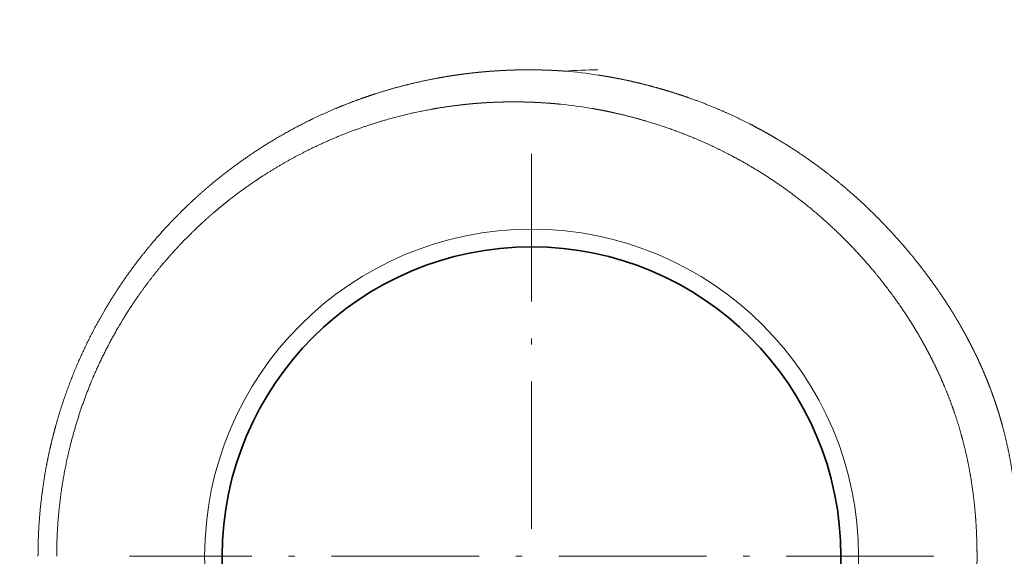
# Model space of a CAD drawing. Extents: x -244 to 905, y 214 to 1282.
# Tile 9 of 13: x 548 to 629, y 435 to 479. Entities that reach past the tile are written whole.
import ezdxf
from ezdxf.enums import TextEntityAlignment as Align

# ---------------------------------------------------------------- set-up
doc = ezdxf.new("R2010")
doc.units = 0
doc.linetypes.add('DASHDOT', pattern=[18.5, 12, -3, 0.5, -3])
doc.layers.get('0').update_dxf_attribs({"lineweight": 13})
doc.styles.get("Standard").update_dxf_attribs({"font": 'isocp.shx'})
doc.dimstyles.get("Standard").update_dxf_attribs({"dimtxt": 2.5, "dimasz": 2.5, "dimexe": 1.25, "dimexo": 0.625, "dimtad": 1, "dimcen": 2.5, "dimadec": 0, "dimazin": 0, "dimtfac": 1, "dimtmove": 0, "dimatfit": 0, "dimfxl": 0, "dimarcsym": 0})

# ---------------------------------------------------------------- blocks, each defined once
blk = doc.blocks.new('*D')
at = {"color": 7, "lineweight": 13}
for p, q in [((-1.876, 1126.191), (-229.604, 1126.191)), ((-227.604, 706.191), (-227.604, 1126.191)), ((509.444, 1126.191), (332.709, 1126.191)), ((334.709, 1018.858), (334.709, 1126.191)), ((508.51, 1081.191), (332.709, 1081.191)), ((-1.876, 706.191), (-229.604, 706.191)), ((657.336, 617.278), (299.471, 617.278)), ((301.471, 253.39), (301.471, 617.278)), ((375.102, 433.334), (375.102, 214.031)), ((905.151, 433.334), (905.151, 214.031)), ((657.336, 253.39), (299.471, 253.39)), ((375.102, 216.031), (905.151, 216.031))]:
    blk.add_line(p, q, dxfattribs=at)
for points in [[(-227.087, 1124.259), (-227.604, 1126.191), (-228.122, 1124.259)], [(335.227, 1124.259), (334.709, 1126.191), (334.192, 1124.259)], [(334.192, 1083.123), (334.709, 1081.191), (335.227, 1083.123)], [(-228.122, 708.123), (-227.604, 706.191), (-227.087, 708.123)], [(301.988, 615.346), (301.471, 617.278), (300.953, 615.346)], [(300.953, 255.321), (301.471, 253.39), (301.988, 255.321)], [(377.034, 216.549), (375.102, 216.031), (377.034, 215.513)], [(903.219, 215.513), (905.151, 216.031), (903.219, 216.549)]]:
    blk.add_lwpolyline(points, dxfattribs=at)
for s, p, p2 in [('45', (332.709, 1018.858), (332.709, 1045.947)), ('420', (-229.604, 895.175), (-229.604, 937.207)), ('360', (299.471, 414.318), (299.471, 456.35))]:
    blk.add_text(s, height=14, rotation=90, dxfattribs=at).set_placement(p, p2, align=Align.FIT)
blk.add_text('530', height=14, dxfattribs=at).set_placement((619.11, 218.031), (661.143, 218.031), align=Align.FIT)
blk = doc.blocks.new('BLOCK66')
at = {"color": 7, "linetype": 'DASHDOT', "lineweight": 13}
for p, q in [((215, 32.728), (215, -32.728)), ((247.727, 0), (182.272, 0))]:
    blk.add_line(p, q, dxfattribs=at)
blk = doc.blocks.new('BLOCK67')
at = {"color": 7, "lineweight": 13}
blk.add_circle((215, 0), 26.607, dxfattribs=at)
at = {"color": 7, "lineweight": 35}
blk.add_circle((215, 0), 25.175, dxfattribs=at)
at = {"color": 7, "lineweight": 13}
for centre, radius, start, end in [((220.944, -7.251), 46.833, 90.67333, 93.9804), ((214.305, -0.829), 40.441, 81.3331, 85.19438), ((213.645, -0.379), 37.339, 80.35664, 84.26409), ((214.078, 0.163), 39.219, 149.58019, 150.83608), ((212.928, 0.243), 36.531, 148.83991, 150.12807)]:
    blk.add_arc(centre, radius, start, end, dxfattribs=at)
for points, knots in [([(488.502, 0), (488.502, 0.068), (488.502, 0.136), (488.502, 0.204), (488.501, 0.342), (488.501, 0.48), (488.5, 0.549), (488.497, 1.031), (488.492, 1.514), (488.485, 1.928), (488.434, 4.552), (488.316, 7.175), (488.168, 9.381), (487.136, 21.004), (484.777, 32.491), (482.007, 41.612), (476.697, 54.661), (469.721, 66.885), (467.298, 70.74), (463.413, 76.382), (459.186, 81.767), (457.736, 83.538), (453.981, 87.931), (449.992, 92.131), (447.506, 94.59), (441.927, 99.784), (436.008, 104.606), (432.712, 107.101), (427.38, 110.846), (421.854, 114.285), (419.806, 115.502), (416.161, 117.571), (412.445, 119.514), (410.83, 120.329), (408.118, 121.646), (405.374, 122.896), (404.275, 123.383), (402.067, 124.336), (399.838, 125.245), (398.719, 125.689), (395.341, 126.99), (391.924, 128.189), (389.628, 128.944), (385.474, 130.217), (381.282, 131.348), (379.414, 131.824), (375.312, 132.812), (371.185, 133.696), (368.939, 134.15), (365.794, 134.753), (362.644, 135.319), (361.749, 135.477), (359.885, 135.801), (358.02, 136.114), (357.036, 136.276), (352.251, 137.05), (347.473, 137.751), (343.662, 138.261), (335.866, 139.204), (328.028, 139.954), (324.019, 140.288), (312.344, 141.129), (300.596, 141.609), (292.861, 141.783), (280.72, 141.834), (268.649, 141.527), (264.25, 141.367), (259.299, 141.131), (254.364, 140.839), (253.798, 140.805), (252.949, 140.752), (252.1, 140.698), (251.817, 140.68), (251.393, 140.652), (250.968, 140.625), (250.827, 140.615), (250.228, 140.575), (249.631, 140.535), (249.205, 140.506), (248.603, 140.464), (247.996, 140.421), (247.841, 140.41), (247.53, 140.388), (247.22, 140.366), (247.064, 140.355), (246.289, 140.299), (245.517, 140.243), (244.9, 140.197), (243.397, 140.084), (241.907, 139.967), (241.03, 139.897), (239.403, 139.763), (237.788, 139.621), (237.026, 139.551), (234.909, 139.351), (232.793, 139.129), (231.412, 138.973), (228.487, 138.617), (225.52, 138.2), (223.957, 137.965), (222.113, 137.669), (220.267, 137.345), (219.986, 137.295), (219.725, 137.248), (219.463, 137.2)], [0, 0, 0, 0, 0, 0, 0.492193, 0.492193, 0.492193, 0.984386, 0.984386, 0.984386, 3.937493, 3.937493, 3.937493, 19.712743, 19.712743, 19.712743, 87.160053, 87.160053, 87.160053, 119.381527, 119.381527, 119.381527, 135.62147, 135.62147, 135.62147, 160.256315, 160.256315, 160.256315, 189.312571, 189.312571, 189.312571, 206.075908, 206.075908, 206.075908, 218.815368, 218.815368, 218.815368, 227.258686, 227.258686, 227.258686, 235.700614, 235.700614, 235.700614, 252.649772, 252.649772, 252.649772, 266.196582, 266.196582, 266.196582, 282.289789, 282.289789, 282.289789, 288.67214, 288.67214, 288.67214, 295.586538, 295.586538, 295.586538, 322.807467, 322.807467, 322.807467, 351.121058, 351.121058, 351.121058, 405.062959, 405.062959, 405.062959, 436.098556, 436.098556, 436.098556, 440.122925, 440.122925, 440.122925, 442.135112, 442.135112, 442.135112, 443.141208, 443.141208, 443.141208, 446.396931, 446.396931, 446.396931, 447.507106, 447.507106, 447.507106, 448.617281, 448.617281, 448.617281, 453.057936, 453.057936, 453.057936, 459.474939, 459.474939, 459.474939, 465.03483, 465.03483, 465.03483, 475.219877, 475.219877, 475.219877, 486.56679, 486.56679, 486.56679, 488.438538, 488.438538, 488.438538, 488.438538, 488.438538, 488.438538]), ([(483.723, 0), (483.722, 0.297), (483.721, 0.601), (483.718, 0.939), (483.712, 1.472), (483.704, 2.005), (483.699, 2.239), (483.69, 2.702), (483.678, 3.165), (483.671, 3.396), (483.611, 5.366), (483.511, 7.334), (483.391, 9.07), (482.584, 18.382), (480.888, 27.611), (478.925, 35.009), (474.939, 46.414), (469.619, 57.268), (467.499, 61.158), (464.635, 65.912), (461.524, 70.507), (460.887, 71.425), (459.592, 73.252), (458.258, 75.052), (457.58, 75.947), (452.956, 81.916), (447.905, 87.555), (443.282, 92.123), (436.966, 97.686), (430.257, 102.755), (428.693, 103.895), (425.207, 106.345), (421.631, 108.66), (419.652, 109.885), (416.639, 111.666), (413.572, 113.356), (412.536, 113.913), (410.445, 115.012), (408.331, 116.069), (407.263, 116.59), (405.472, 117.441), (403.668, 118.261), (402.943, 118.584), (401.493, 119.22), (400.034, 119.836), (399.304, 120.138), (396.744, 121.178), (394.159, 122.158), (392.3, 122.827), (388.167, 124.236), (383.986, 125.489), (381.681, 126.131), (376.765, 127.403), (371.795, 128.51), (369.158, 129.054), (364.898, 129.881), (360.62, 130.639), (359.003, 130.917), (356.122, 131.398), (353.244, 131.853), (351.96, 132.05), (348.808, 132.523), (345.656, 132.962), (343.765, 133.213), (338.072, 133.933), (332.359, 134.546), (328.532, 134.91), (322.708, 135.396), (316.861, 135.787), (314.866, 135.909), (307.132, 136.343), (299.368, 136.624), (293.599, 136.752), (284.916, 136.825), (276.264, 136.715), (273.347, 136.657), (268.297, 136.519), (263.263, 136.319), (261.127, 136.222), (257.917, 136.06), (254.713, 135.874), (253.639, 135.809), (252.305, 135.725), (250.972, 135.637), (250.668, 135.617), (250.143, 135.582), (249.623, 135.546), (249.36, 135.528), (248.819, 135.491), (248.274, 135.453), (248.06, 135.438), (246.558, 135.331), (245.064, 135.222), (243.885, 135.133), (242.082, 134.993), (240.301, 134.846), (239.707, 134.796), (238.527, 134.694), (237.352, 134.588), (236.746, 134.531), (234.4, 134.305), (232.058, 134.05), (230.295, 133.838), (227.956, 133.53), (225.595, 133.182), (225.042, 133.098), (223.934, 132.927), (222.824, 132.746), (222.268, 132.653), (221.552, 132.53), (220.837, 132.403), (220.677, 132.375), (220.517, 132.346), (220.357, 132.317)], [0, 0, 0, 0, 0, 0, 2.178635, 2.178635, 2.178635, 3.848291, 3.848291, 3.848291, 5.522654, 5.522654, 5.522654, 18.081099, 18.081099, 18.081099, 73.011488, 73.011488, 73.011488, 104.739272, 104.739272, 104.739272, 112.738034, 112.738034, 112.738034, 120.77064, 120.77064, 120.77064, 166.772982, 166.772982, 166.772982, 180.512869, 180.512869, 180.512869, 197.045408, 197.045408, 197.045408, 205.393989, 205.393989, 205.393989, 213.819982, 213.819982, 213.819982, 219.447661, 219.447661, 219.447661, 225.041036, 225.041036, 225.041036, 239.014361, 239.014361, 239.014361, 255.951729, 255.951729, 255.951729, 274.934308, 274.934308, 274.934308, 286.444161, 286.444161, 286.444161, 295.443476, 295.443476, 295.443476, 308.921802, 308.921802, 308.921802, 335.99667, 335.99667, 335.99667, 349.997707, 349.997707, 349.997707, 390.202204, 390.202204, 390.202204, 410.604421, 410.604421, 410.604421, 425.68571, 425.68571, 425.68571, 433.299277, 433.299277, 433.299277, 435.141475, 435.141475, 435.141475, 437.044908, 437.044908, 437.044908, 439.045213, 439.045213, 439.045213, 447.742715, 447.742715, 447.742715, 452.127381, 452.127381, 452.127381, 456.479535, 456.479535, 456.479535, 469.626259, 469.626259, 469.626259, 473.635008, 473.635008, 473.635008, 477.643756, 477.643756, 477.643756, 478.800601, 478.800601, 478.800601, 478.800601, 478.800601, 478.800601]), ([(217.693, 39.469), (217.543, 39.48), (217.392, 39.49), (217.241, 39.499), (217.038, 39.511), (216.834, 39.521), (216.789, 39.523), (216.643, 39.53), (216.509, 39.536), (216.428, 39.54), (216.28, 39.545), (216.12, 39.551), (216.081, 39.552), (215.976, 39.555), (215.877, 39.558), (215.83, 39.559), (215.682, 39.563), (215.533, 39.566), (215.462, 39.567), (215.04, 39.574), (214.611, 39.575), (214.286, 39.572), (213.951, 39.566), (213.619, 39.557), (213.601, 39.557), (213.566, 39.556), (213.535, 39.555), (213.52, 39.555), (213.49, 39.554), (213.459, 39.553), (213.442, 39.552), (213.406, 39.551), (213.37, 39.55), (213.353, 39.549), (213.32, 39.548), (213.288, 39.547), (213.273, 39.546), (213.241, 39.545), (213.207, 39.544), (213.191, 39.543), (213.074, 39.539), (212.959, 39.534), (212.86, 39.529), (212.747, 39.524), (212.634, 39.518), (212.618, 39.517), (212.586, 39.516), (212.551, 39.514), (212.533, 39.513), (212.498, 39.511), (212.465, 39.509), (212.449, 39.508), (212.416, 39.506), (212.383, 39.504), (212.366, 39.503), (212.332, 39.502), (212.298, 39.5), (212.282, 39.499), (212.25, 39.497), (212.218, 39.495), (212.203, 39.494), (212.155, 39.491), (212.107, 39.488), (212.075, 39.486), (211.916, 39.475), (211.752, 39.464), (211.613, 39.453), (211.467, 39.441), (211.322, 39.429), (211.311, 39.428), (211.288, 39.426), (211.266, 39.424), (211.255, 39.423), (211.232, 39.421), (211.21, 39.42), (211.2, 39.419), (211.178, 39.417), (211.155, 39.415), (211.144, 39.414), (211.113, 39.411), (211.081, 39.408), (211.06, 39.406), (211.02, 39.402), (210.984, 39.399), (210.968, 39.398), (210.914, 39.393), (210.847, 39.387), (210.804, 39.382), (210.738, 39.376), (210.674, 39.369), (210.654, 39.367), (210.612, 39.363), (210.569, 39.358), (210.547, 39.356), (210.496, 39.351), (210.447, 39.345), (210.421, 39.342), (210.383, 39.338), (210.35, 39.335), (210.339, 39.334), (210.319, 39.332), (210.301, 39.33), (210.292, 39.329), (210.249, 39.324), (210.201, 39.318), (210.156, 39.313), (210.087, 39.305), (210.018, 39.298), (209.997, 39.295), (209.954, 39.29), (209.911, 39.285), (209.89, 39.282), (209.847, 39.277), (209.804, 39.272), (209.783, 39.269), (209.751, 39.265), (209.721, 39.261), (209.71, 39.26), (209.69, 39.258), (209.67, 39.255), (209.661, 39.254), (209.637, 39.251), (209.615, 39.248), (209.602, 39.247), (209.578, 39.244), (209.557, 39.241), (209.548, 39.24), (209.531, 39.238), (209.516, 39.236), (209.507, 39.235), (209.488, 39.232), (209.467, 39.23), (209.456, 39.228), (209.423, 39.224), (209.388, 39.219), (209.366, 39.216), (208.991, 39.167), (208.617, 39.112), (208.277, 39.06), (207.631, 38.952), (206.984, 38.83), (206.691, 38.772), (205.552, 38.537), (204.416, 38.258), (203.577, 38.029), (202.547, 37.716), (201.522, 37.368), (201.328, 37.3), (200.937, 37.162), (200.547, 37.017), (200.351, 36.944), (199.6, 36.655), (198.841, 36.341), (198.282, 36.098), (197.356, 35.673), (196.453, 35.223), (196.086, 35.035), (194.681, 34.29), (193.304, 33.47), (192.305, 32.823), (191.286, 32.107), (190.295, 31.352), (190.254, 31.32), (190.132, 31.226), (190.008, 31.131), (189.923, 31.064), (189.749, 30.927), (189.57, 30.785), (189.481, 30.713), (189.303, 30.569), (189.133, 30.43), (189.069, 30.376), (188.906, 30.241), (188.744, 30.104), (188.665, 30.037), (188.483, 29.882), (188.303, 29.726), (188.202, 29.637), (188.085, 29.534), (187.968, 29.429), (187.951, 29.414), (187.926, 29.392), (187.901, 29.37), (187.892, 29.362), (187.875, 29.347), (187.858, 29.331), (187.849, 29.323), (187.822, 29.298), (187.795, 29.274), (187.777, 29.258), (187.749, 29.233), (187.723, 29.209), (187.714, 29.201), (187.696, 29.185), (187.677, 29.168), (187.667, 29.159), (187.636, 29.13), (187.601, 29.098), (187.575, 29.075), (187.526, 29.029), (187.477, 28.984), (187.454, 28.962), (187.417, 28.928), (187.384, 28.897), (187.371, 28.885), (187.349, 28.864), (187.327, 28.844), (187.316, 28.834), (187.282, 28.802), (187.248, 28.77), (187.233, 28.756), (187.043, 28.577), (186.853, 28.396), (186.701, 28.249), (186.384, 27.936), (186.07, 27.618), (185.924, 27.469), (185.675, 27.21), (185.432, 26.952), (185.328, 26.84), (184.538, 25.983), (183.776, 25.093), (183.134, 24.293), (182.46, 23.392), (181.818, 22.466), (181.745, 22.361), (181.633, 22.197), (181.523, 22.034), (181.467, 21.951), (181.302, 21.702), (181.144, 21.459), (181.046, 21.308), (180.876, 21.04), (180.708, 20.769), (180.651, 20.676), (180.565, 20.535), (180.48, 20.394), (180.451, 20.347), (180.409, 20.276), (180.367, 20.205), (180.353, 20.182), (180.325, 20.135), (180.298, 20.09), (180.286, 20.068), (180.272, 20.045), (180.258, 20.021)], [0, 0, 0, 0, 0, 0, 1.674315, 1.674315, 1.674315, 2.247612, 2.247612, 2.247612, 3.37731, 3.37731, 3.37731, 3.969575, 3.969575, 3.969575, 4.527802, 4.527802, 4.527802, 5.742768, 5.742768, 5.742768, 9.121791, 9.121791, 9.121791, 9.309846, 9.309846, 9.309846, 9.497902, 9.497902, 9.497902, 9.685894, 9.685894, 9.685894, 9.873885, 9.873885, 9.873885, 10.054538, 10.054538, 10.054538, 10.235191, 10.235191, 10.235191, 11.319022, 11.319022, 11.319022, 11.499694, 11.499694, 11.499694, 11.680367, 11.680367, 11.680367, 11.861019, 11.861019, 11.861019, 12.041671, 12.041671, 12.041671, 12.222325, 12.222325, 12.222325, 12.40298, 12.40298, 12.40298, 12.764281, 12.764281, 12.764281, 14.209191, 14.209191, 14.209191, 14.329601, 14.329601, 14.329601, 14.450012, 14.450012, 14.450012, 14.570427, 14.570427, 14.570427, 14.690843, 14.690843, 14.690843, 14.891598, 14.891598, 14.891598, 15.097027, 15.097027, 15.097027, 15.387547, 15.387547, 15.387547, 15.53283, 15.53283, 15.53283, 15.678113, 15.678113, 15.678113, 15.865262, 15.865262, 15.865262, 15.958928, 15.958928, 15.958928, 16.052593, 16.052593, 16.052593, 16.411724, 16.411724, 16.411724, 16.572455, 16.572455, 16.572455, 16.733186, 16.733186, 16.733186, 16.893974, 16.893974, 16.893974, 16.974389, 16.974389, 16.974389, 17.054803, 17.054803, 17.054803, 17.176012, 17.176012, 17.176012, 17.29722, 17.29722, 17.29722, 17.418195, 17.418195, 17.418195, 17.53917, 17.53917, 17.53917, 17.780746, 17.780746, 17.780746, 21.509231, 21.509231, 21.509231, 24.629151, 24.629151, 24.629151, 33.56709, 33.56709, 33.56709, 35.686028, 35.686028, 35.686028, 37.799086, 37.799086, 37.799086, 43.788929, 43.788929, 43.788929, 47.900784, 47.900784, 47.900784, 59.623572, 59.623572, 59.623572, 60.130037, 60.130037, 60.130037, 61.141017, 61.141017, 61.141017, 62.151998, 62.151998, 62.151998, 63.208066, 63.208066, 63.208066, 64.218952, 64.218952, 64.218952, 65.528928, 65.528928, 65.528928, 65.747276, 65.747276, 65.747276, 65.856466, 65.856466, 65.856466, 65.965655, 65.965655, 65.965655, 66.184838, 66.184838, 66.184838, 66.294527, 66.294527, 66.294527, 66.404217, 66.404217, 66.404217, 66.621403, 66.621403, 66.621403, 66.84057, 66.84057, 66.84057, 66.982041, 66.982041, 66.982041, 67.123511, 67.123511, 67.123511, 67.427968, 67.427968, 67.427968, 69.664176, 69.664176, 69.664176, 71.630961, 71.630961, 71.630961, 73.10616, 73.10616, 73.10616, 82.912015, 82.912015, 82.912015, 83.823778, 83.823778, 83.823778, 84.79554, 84.79554, 84.79554, 86.770138, 86.770138, 86.770138, 87.809143, 87.809143, 87.809143, 88.328657, 88.328657, 88.328657, 88.588423, 88.588423, 88.588423, 88.848189, 88.848189, 88.848189, 88.848189, 88.848189, 88.848189]), ([(254.612, 0), (254.612, 0.058), (254.612, 0.116), (254.612, 0.161), (254.612, 0.231), (254.612, 0.306), (254.611, 0.333), (254.611, 0.387), (254.611, 0.445), (254.61, 0.473), (254.607, 0.842), (254.601, 1.21), (254.592, 1.549), (254.572, 2.122), (254.544, 2.695), (254.531, 2.928), (254.502, 3.396), (254.467, 3.864), (254.448, 4.099), (254.408, 4.553), (254.361, 5.009), (254.339, 5.212), (254.288, 5.651), (254.231, 6.09), (254.201, 6.305), (254.056, 7.307), (253.875, 8.308), (253.711, 9.09), (253.479, 10.052), (253.211, 11.005), (253.159, 11.187), (253.05, 11.552), (252.937, 11.916), (252.879, 12.097), (252.732, 12.545), (252.576, 12.993), (252.48, 13.26), (252.283, 13.789), (252.075, 14.312), (251.968, 14.575), (251.823, 14.921), (251.673, 15.265), (251.634, 15.352), (251.557, 15.525), (251.479, 15.698), (251.44, 15.784), (251.319, 16.046), (251.199, 16.299), (251.129, 16.443), (251.019, 16.668), (250.9, 16.905), (250.864, 16.977), (250.792, 17.12), (250.718, 17.263), (250.677, 17.343), (250.538, 17.61), (250.396, 17.876), (250.29, 18.071), (250.154, 18.318), (250.016, 18.564), (249.986, 18.616), (249.895, 18.776), (249.8, 18.941), (249.734, 19.053), (249.6, 19.282), (249.467, 19.503), (249.412, 19.594), (249.285, 19.802), (249.155, 20.011), (249.09, 20.114), (248.949, 20.337), (248.805, 20.56), (248.728, 20.678), (248.575, 20.911), (248.422, 21.14), (248.345, 21.255), (248.112, 21.597), (247.874, 21.937), (247.714, 22.163), (247.371, 22.636), (247.02, 23.104), (246.834, 23.348), (246.457, 23.834), (246.069, 24.315), (245.873, 24.554), (245.398, 25.122), (244.909, 25.684), (244.621, 26.006), (244.184, 26.484), (243.739, 26.951), (243.589, 27.107), (241.973, 28.765), (240.236, 30.324), (238.565, 31.645), (236.627, 32.979), (234.59, 34.17), (234.428, 34.264), (233.979, 34.519), (233.52, 34.77), (233.25, 34.914), (232.844, 35.126), (232.44, 35.331), (232.314, 35.394), (231.405, 35.842), (230.48, 36.262), (229.685, 36.598), (228.59, 37.023), (227.476, 37.41), (227.182, 37.508), (226.69, 37.668), (226.197, 37.821), (225.999, 37.881), (225.602, 37.999), (225.204, 38.112), (225.004, 38.168), (224.388, 38.335), (223.765, 38.491), (223.338, 38.593), (222.704, 38.733), (222.072, 38.86), (221.867, 38.899), (221.557, 38.957), (221.247, 39.011), (221.144, 39.029), (221.014, 39.051), (220.884, 39.073), (220.859, 39.077), (220.806, 39.085), (220.753, 39.094), (220.73, 39.098), (220.649, 39.111), (220.564, 39.124), (220.501, 39.134), (220.45, 39.142), (220.399, 39.15)], [0, 0, 0, 0, 0, 0, 0.528254, 0.528254, 0.528254, 0.788098, 0.788098, 0.788098, 1.047942, 1.047942, 1.047942, 4.16416, 4.16416, 4.16416, 6.3148, 6.3148, 6.3148, 8.46544, 8.46544, 8.46544, 10.47705, 10.47705, 10.47705, 12.46204, 12.46204, 12.46204, 19.638223, 19.638223, 19.638223, 21.344287, 21.344287, 21.344287, 23.050352, 23.050352, 23.050352, 25.56014, 25.56014, 25.56014, 28.064357, 28.064357, 28.064357, 28.910122, 28.910122, 28.910122, 29.755886, 29.755886, 29.755886, 31.471529, 31.471529, 31.471529, 32.197098, 32.197098, 32.197098, 32.902902, 32.902902, 32.902902, 34.887328, 34.887328, 34.887328, 35.420665, 35.420665, 35.420665, 36.487322, 36.487322, 36.487322, 37.591525, 37.591525, 37.591525, 38.657936, 38.657936, 38.657936, 39.878186, 39.878186, 39.878186, 41.098437, 41.098437, 41.098437, 43.538875, 43.538875, 43.538875, 46.248893, 46.248893, 46.248893, 48.956187, 48.956187, 48.956187, 52.703192, 52.703192, 52.703192, 54.580685, 54.580685, 54.580685, 72.893977, 72.893977, 72.893977, 74.718943, 74.718943, 74.718943, 77.260247, 77.260247, 77.260247, 78.549327, 78.549327, 78.549327, 85.869727, 85.869727, 85.869727, 88.475255, 88.475255, 88.475255, 90.219281, 90.219281, 90.219281, 91.963307, 91.963307, 91.963307, 95.595242, 95.595242, 95.595242, 97.343969, 97.343969, 97.343969, 98.217948, 98.217948, 98.217948, 98.436483, 98.436483, 98.436483, 98.662883, 98.662883, 98.662883, 99.089995, 99.089995, 99.089995, 99.089995, 99.089995, 99.089995]), ([(217.377, 36.773), (216.981, 36.813), (216.583, 36.848), (216.184, 36.877), (215.584, 36.914), (214.982, 36.939), (214.781, 36.946), (214.486, 36.954), (214.191, 36.96), (214.065, 36.962), (213.921, 36.963), (213.775, 36.964), (213.724, 36.964), (213.619, 36.965), (213.514, 36.965), (213.474, 36.965), (213.224, 36.964), (212.974, 36.961), (212.759, 36.957), (212.363, 36.947), (211.968, 36.933), (211.793, 36.925), (211.542, 36.913), (211.289, 36.898), (211.244, 36.895), (211.187, 36.892), (211.13, 36.888), (211.118, 36.887), (211.097, 36.886), (211.074, 36.884), (211.062, 36.884), (211.025, 36.881), (210.987, 36.879), (210.962, 36.877), (210.911, 36.874), (210.86, 36.87), (210.835, 36.868), (210.784, 36.865), (210.733, 36.861), (210.707, 36.859), (210.644, 36.854), (210.581, 36.849), (210.54, 36.846), (210.491, 36.842), (210.447, 36.838), (210.434, 36.837), (210.338, 36.829), (210.23, 36.82), (210.155, 36.813), (210.031, 36.802), (209.91, 36.79), (209.88, 36.787), (209.822, 36.781), (209.766, 36.775), (209.735, 36.772), (209.412, 36.739), (209.09, 36.702), (208.794, 36.666), (207.929, 36.55), (207.065, 36.409), (206.496, 36.305), (204.754, 35.952), (203.029, 35.495), (201.876, 35.14), (199.61, 34.341), (197.401, 33.357), (196.322, 32.824), (194.563, 31.864), (192.867, 30.785), (192.202, 30.336), (191.144, 29.581), (190.119, 28.779), (189.73, 28.464), (189.326, 28.126), (188.929, 27.781), (188.91, 27.765), (188.871, 27.731), (188.83, 27.695), (188.809, 27.677), (188.768, 27.641), (188.727, 27.605), (188.706, 27.587), (188.665, 27.55), (188.625, 27.514), (188.602, 27.494), (188.567, 27.463), (188.531, 27.43), (188.512, 27.413), (188.363, 27.279), (188.215, 27.144), (188.086, 27.025), (187.744, 26.707), (187.408, 26.382), (187.199, 26.177), (186.787, 25.764), (186.383, 25.341), (186.183, 25.128), (185.451, 24.333), (184.748, 23.509), (184.25, 22.892), (183.649, 22.106), (183.075, 21.299), (182.961, 21.137), (182.736, 20.811), (182.516, 20.483), (182.408, 20.32), (182.191, 19.988), (181.98, 19.653), (181.875, 19.485), (181.771, 19.316), (181.668, 19.145)], [0, 0, 0, 0, 0, 0, 2.998098, 2.998098, 2.998098, 4.494428, 4.494428, 4.494428, 5.19537, 5.19537, 5.19537, 5.569463, 5.569463, 5.569463, 5.96323, 5.96323, 5.96323, 7.42991, 7.42991, 7.42991, 8.969678, 8.969678, 8.969678, 9.306844, 9.306844, 9.306844, 9.39125, 9.39125, 9.39125, 9.475657, 9.475657, 9.475657, 9.644415, 9.644415, 9.644415, 9.812964, 9.812964, 9.812964, 9.981514, 9.981514, 9.981514, 10.228806, 10.228806, 10.228806, 10.313122, 10.313122, 10.313122, 10.933778, 10.933778, 10.933778, 11.1326, 11.1326, 11.1326, 11.331469, 11.331469, 11.331469, 13.517175, 13.517175, 13.517175, 17.730175, 17.730175, 17.730175, 26.471862, 26.471862, 26.471862, 35.086995, 35.086995, 35.086995, 40.779519, 40.779519, 40.779519, 44.329202, 44.329202, 44.329202, 44.506525, 44.506525, 44.506525, 44.683847, 44.683847, 44.683847, 44.861123, 44.861123, 44.861123, 45.038398, 45.038398, 45.038398, 45.215522, 45.215522, 45.215522, 46.45537, 46.45537, 46.45537, 48.518741, 48.518741, 48.518741, 50.582112, 50.582112, 50.582112, 56.140724, 56.140724, 56.140724, 57.524223, 57.524223, 57.524223, 58.912541, 58.912541, 58.912541, 60.299573, 60.299573, 60.299573, 60.299573, 60.299573, 60.299573]), ([(251.252, 0), (251.252, 0.148), (251.251, 0.295), (251.25, 0.442), (251.246, 0.736), (251.24, 1.03), (251.236, 1.177), (251.211, 2.039), (251.163, 2.897), (251.107, 3.61), (250.955, 5.106), (250.726, 6.592), (250.583, 7.369), (250.338, 8.511), (250.043, 9.64), (249.942, 10.004), (249.678, 10.906), (249.382, 11.799), (249.194, 12.327), (248.894, 13.118), (248.569, 13.899), (248.458, 14.159), (248.23, 14.677), (247.991, 15.19), (247.869, 15.445), (247.617, 15.959), (247.356, 16.467), (247.221, 16.722), (247.016, 17.103), (246.804, 17.481), (246.733, 17.607), (246.59, 17.858), (246.444, 18.107), (246.37, 18.231), (246.144, 18.609), (245.911, 18.984), (245.752, 19.235), (245.429, 19.734), (245.097, 20.226), (244.928, 20.47), (243.938, 21.875), (242.87, 23.226), (241.937, 24.303), (239.839, 26.515), (237.53, 28.516), (236.246, 29.515), (234.248, 30.903), (232.144, 32.127), (231.441, 32.511), (229.835, 33.335), (228.18, 34.062), (227.248, 34.434), (225.737, 34.976), (224.198, 35.444), (223.617, 35.61), (222.658, 35.863), (221.691, 36.086), (221.311, 36.168), (220.899, 36.251), (220.485, 36.328), (220.453, 36.334), (220.389, 36.346), (220.325, 36.358), (220.294, 36.363), (220.2, 36.38), (220.103, 36.397), (220.022, 36.411), (219.961, 36.422), (219.9, 36.432)], [0, 0, 0, 0, 0, 0, 1.071056, 1.071056, 1.071056, 2.142112, 2.142112, 2.142112, 7.352411, 7.352411, 7.352411, 13.090898, 13.090898, 13.090898, 15.840102, 15.840102, 15.840102, 19.927845, 19.927845, 19.927845, 21.982138, 21.982138, 21.982138, 24.036432, 24.036432, 24.036432, 26.131672, 26.131672, 26.131672, 27.179317, 27.179317, 27.179317, 28.226962, 28.226962, 28.226962, 30.375435, 30.375435, 30.375435, 32.524579, 32.524579, 32.524579, 42.809412, 42.809412, 42.809412, 54.50261, 54.50261, 54.50261, 60.272505, 60.272505, 60.272505, 67.43278, 67.43278, 67.43278, 71.739895, 71.739895, 71.739895, 74.505388, 74.505388, 74.505388, 74.735892, 74.735892, 74.735892, 74.966396, 74.966396, 74.966396, 75.408754, 75.408754, 75.408754, 75.408754, 75.408754, 75.408754]), ([(179.831, 19.275), (178.962, 17.719), (178.182, 16.113), (177.489, 14.456), (176.82, 12.556), (176.274, 10.62), (176.226, 10.445), (176.066, 9.849), (175.914, 9.235), (175.817, 8.82), (175.685, 8.219), (175.567, 7.627), (175.529, 7.429), (175.252, 5.944), (175.046, 4.443), (174.92, 3.135), (174.847, 1.771), (174.831, 0.407), (174.831, 0.356), (174.83, 0.255), (174.83, 0.154), (174.829, 0.103), (174.829, 0.053), (174.829, 0.002), (174.829, 0.001), (174.829, 0.001), (174.829, 0)], [0, 0, 0, 0, 0, 0, 17.359428, 17.359428, 17.359428, 19.340508, 19.340508, 19.340508, 23.232731, 23.232731, 23.232731, 25.168855, 25.168855, 25.168855, 37.764199, 37.764199, 37.764199, 38.248436, 38.248436, 38.248436, 38.732673, 38.732673, 38.732673, 38.739225, 38.739225, 38.739225, 38.739225, 38.739225, 38.739225]), ([(181.25, 18.437), (180.488, 17.109), (179.794, 15.741), (179.171, 14.334), (178.208, 11.81), (177.478, 9.205), (177.208, 8.075), (176.833, 6.175), (176.582, 4.254), (176.502, 3.482), (176.426, 2.515), (176.382, 1.547), (176.375, 1.354), (176.365, 1.064), (176.359, 0.773), (176.357, 0.676), (176.354, 0.481), (176.352, 0.286), (176.351, 0.194), (176.351, 0.096), (176.351, 0)], [0, 0, 0, 0, 0, 0, 11.004805, 11.004805, 11.004805, 19.29144, 19.29144, 19.29144, 24.819803, 24.819803, 24.819803, 26.2026, 26.2026, 26.2026, 26.892797, 26.892797, 26.892797, 27.591535, 27.591535, 27.591535, 27.591535, 27.591535, 27.591535]), ([(251.252, 0), (251.252, -0.183), (251.251, -0.365), (251.249, -0.547), (251.243, -0.912), (251.234, -1.276), (251.228, -1.455), (251.208, -1.998), (251.179, -2.541), (251.155, -2.901), (251.1, -3.622), (251.028, -4.343), (250.988, -4.703), (250.854, -5.782), (250.678, -6.855), (250.541, -7.57), (250.307, -8.634), (250.03, -9.688), (249.932, -10.038), (249.728, -10.735), (249.504, -11.427), (249.387, -11.771), (249.022, -12.799), (248.615, -13.813), (248.326, -14.485), (247.865, -15.474), (247.368, -16.444), (247.199, -16.765), (247.027, -17.083), (246.85, -17.4)], [0, 0, 0, 0, 0, 0, 1.325236, 1.325236, 1.325236, 2.656828, 2.656828, 2.656828, 5.292277, 5.292277, 5.292277, 7.930039, 7.930039, 7.930039, 13.211028, 13.211028, 13.211028, 15.853854, 15.853854, 15.853854, 18.497169, 18.497169, 18.497169, 23.785676, 23.785676, 23.785676, 26.414835, 26.414835, 26.414835, 26.414835, 26.414835, 26.414835])]:
    blk.add_open_spline(points, degree=5, knots=knots, dxfattribs=at)

msp = doc.modelspace()

# ---------------------------------------------------------------- block references
at = {"lineweight": 0}
for name in ['BLOCK67', 'BLOCK66']:
    msp.add_blockref(name, (375.102, 435.334), dxfattribs=at)

# ---------------------------------------------------------------- dimensions: what is measured, and where the dimension line sits
at = {"color": 0, "lineweight": 0}
dim = msp.add_linear_dim(base=(301.471, 617.278), p1=(659.336, 253.39), p2=(659.336, 617.278), angle=90, text='360', dimstyle='Standard', dxfattribs=at)
dim.commit()
dim.dimension.update_dxf_attribs({"geometry": '*D', "text_midpoint": (301.471, 435.334), "dimtype": 161})
for base, p1, p2, angle, middle in [((375.102, 216.031), (905.151, 435.334), (375.102, 435.334), 179.99905, (640.127, 216.031)), ((334.709, 1081.191), (511.444, 1126.191), (510.51, 1081.191), 269.99857, (334.709, 1032.403)), ((-227.604, 1126.191), (0.124, 706.191), (0.124, 1126.191), 89.99952, (-227.604, 916.191))]:
    dim = msp.add_linear_dim(base=base, p1=p1, p2=p2, angle=angle, dimstyle='Standard', dxfattribs=at)
    dim.commit()
    dim.dimension.update_dxf_attribs({"geometry": '*D', "text_midpoint": middle, "dimtype": 160})

doc.saveas('drawing.dxf')
